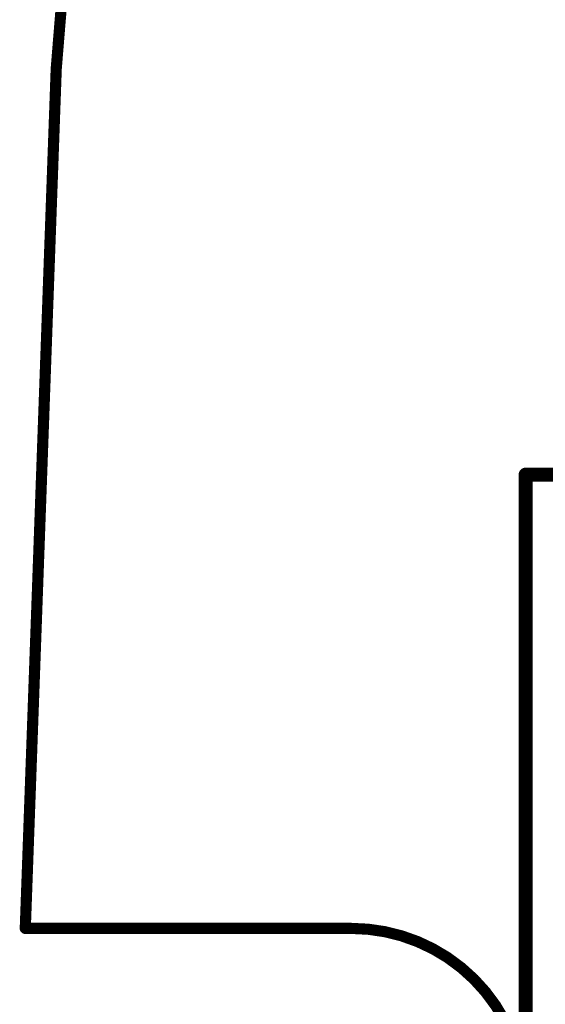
# Model space of a CAD drawing. Extents: x -35 to 35, y -57 to 81.
# Tile 18 of 153: x -35 to -25, y 2 to 20. Entities that reach past the tile are written whole.
import ezdxf

# ---------------------------------------------------------------- set-up
doc = ezdxf.new("R2010")
doc.units = 0
doc.layers.add('20', color=253, linetype='CONTINUOUS')

msp = doc.modelspace()

# ---------------------------------------------------------------- linework, layer by layer
at = {"layer": '20'}
for points, const_width in [([(-30.7, 50, 0.0339), (-34.5092, 3.1623)], 0.2032), ([(-25.3365, 11.43, 1), (-25.4635, 11.43)], 0.127), ([(-25.4, 11.4935, 1), (-25.4, 11.3665)], 0.127), ([(-34.5092, 3.2131, 1), (-34.5092, 3.1115)], 0.1016), ([(-28.575, -3.1623, 1), (-28.575, 3.1623)], 0.2032), ([(-28.575, 3.2131, 1), (-28.575, 3.1115)], 0.1016), ([(-28.575, 3.1115, 1), (-28.575, 3.2131)], 0.1016), ([(-34.56, 3.163, 1), (-34.4584, 3.1616)], 0.1016)]:
    msp.add_lwpolyline(points, format="xyb", dxfattribs=dict(at, const_width=const_width))
for points, const_width in [([(-25.4, -11.43), (-25.4, 11.43)], 0.254), ([(-25.4, 11.43), (-10.16, 11.43)], 0.254), ([(-34.5092, 3.1623), (-28.575, 3.1623)], 0.2032)]:
    msp.add_lwpolyline(points, dxfattribs=dict(at, const_width=const_width))

doc.saveas('drawing.dxf')
